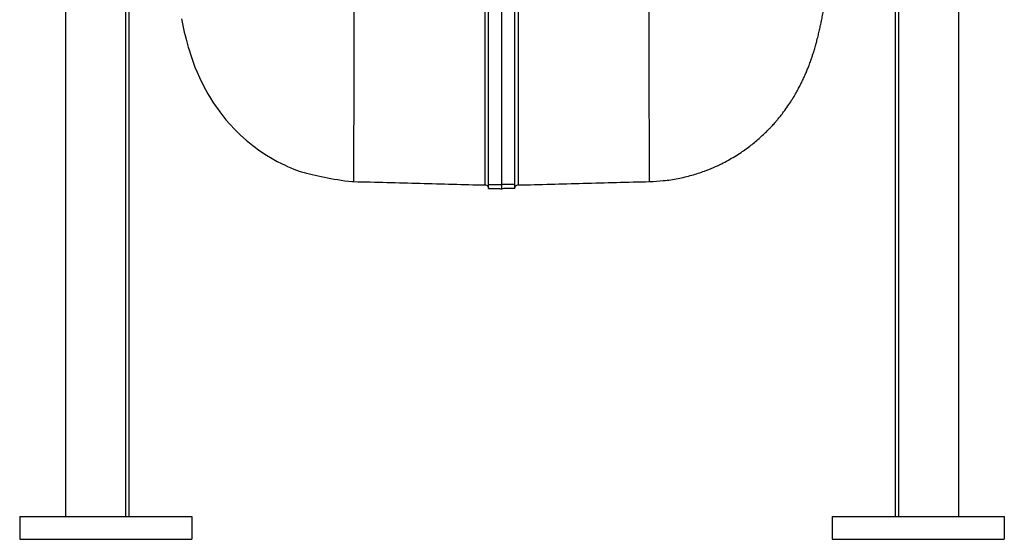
# Model space of a CAD drawing. Header units: millimetres. Extents: x 327 to 3469, y 673 to 2898.
# Tile 7 of 16: x 2611 to 3469, y 673 to 1126. Entities that reach past the tile are written whole.
import ezdxf

# ---------------------------------------------------------------- set-up
doc = ezdxf.new("R2010")
doc.units = ezdxf.units.MM

msp = doc.modelspace()

# ---------------------------------------------------------------- linework, layer by layer
at = {"color": 7, "linetype": 'Continuous', "lineweight": 25}
for p, q in [((2703.08, 1803.48), (2703.08, 693.48)), ((2705.78, 1803.48), (2705.78, 693.48)), ((3373.78, 1803.48), (3373.78, 693.48)), ((3376.48, 1803.48), (3376.48, 693.48)), ((2650.78, 1778.48), (2650.78, 693.48)), ((3428.78, 1778.48), (3428.78, 693.48)), ((3019.28, 982.66), (3019.28, 1450.54)), ((3030.78, 982.46), (3030.78, 1450.47)), ((3042.28, 982.66), (3042.28, 1450.54)), ((3016.36, 982.15), (3016.36, 982.15)), ((3018.78, 980.78), (3018.78, 980.78)), ((3019.28, 982.66), (3030.78, 982.46)), ((3019.28, 979.01), (3019.28, 982.66)), ((3042.28, 982.66), (3030.78, 982.46)), ((3030.78, 978.88), (3030.78, 982.46)), ((3042.28, 979.01), (3042.28, 982.66)), ((3042.78, 980.78), (3042.78, 980.78)), ((3045.2, 982.25), (3045.2, 982.25)), ((2610.78, 693.48), (2760.78, 693.48)), ((2610.78, 693.48), (2610.78, 673.48)), ((2760.78, 693.48), (2760.78, 673.48)), ((3318.78, 693.48), (3468.78, 693.48)), ((3318.78, 693.48), (3318.78, 673.48)), ((3468.78, 693.48), (3468.78, 673.48)), ((2610.78, 673.48), (2760.78, 673.48)), ((3318.78, 673.48), (3468.78, 673.48))]:
    msp.add_line(p, q, dxfattribs=at)
at = {"color": 7, "linetype": 'Continuous', "lineweight": 25, "flags": 128}
msp.add_lwpolyline([(2751.77, 1126.76), (2752.33, 1124.01), (2752.93, 1121.15), (2753.56, 1118.25), (2754.23, 1115.31), (2754.95, 1112.32), (2755.74, 1109.18), (2756.65, 1105.77), (2757.66, 1102.18), (2758.64, 1098.9), (2759.57, 1095.94), (2760.45, 1093.31), (2761.27, 1090.91), (2762.26, 1088.18), (2763.53, 1084.84), (2765.33, 1080.4), (2767.41, 1075.68), (2769.79, 1070.67), (2772.63, 1065.22), (2774.79, 1061.37), (2777.01, 1057.65), (2779.1, 1054.36), (2781.04, 1051.44), (2783.01, 1048.61), (2785.08, 1045.78), (2787.7, 1042.38), (2790.5, 1038.96), (2793.92, 1035.02), (2798.17, 1030.5), (2803.29, 1025.49), (2808.27, 1021.04), (2813.92, 1016.45), (2820.07, 1011.94), (2825.78, 1008.15), (2830.86, 1005.09), (2835.28, 1002.64), (2839.02, 1000.71), (2842.01, 999.27), (2844.23, 998.25), (2845.61, 997.63), (2846.95, 997.05), (2849.53, 995.99), (2851.96, 995.04), (2854.26, 994.23), (2856.41, 993.56), (2858.58, 992.97), (2860.84, 992.4), (2863.2, 991.84), (2865.65, 991.28), (2868.18, 990.72), (2870.8, 990.15), (2873.49, 989.58), (2876.26, 989), (2879.09, 988.43), (2881.98, 987.86), (2884.93, 987.3), (2887.93, 986.77), (2890.98, 986.28), (2894.06, 985.84), (2897.18, 985.48), (2900.31, 985.22), (2901.8, 985.14), (2901.8, 985.14)], dxfattribs=at)
at = {"color": 7, "linetype": 'Continuous', "lineweight": 25}
for centre, start, end in [((3016.28, 979.11), 33.75472, 88.67141), ((3045.28, 979.11), 91.46568, 146.21676)]:
    msp.add_arc(centre, 3, start, end, dxfattribs=at)
at = {"color": 1, "linetype": 'Continuous', "lineweight": 25}
for points, knots in [([(2901.81, 985.13), (2901.82, 985.21), (2901.86, 985.38), (2901.9, 987.1), (2901.94, 989.92), (2901.98, 993.91), (2902.01, 999.07), (2902.04, 1005.32), (2902.06, 1012.64), (2902.08, 1020.98), (2902.09, 1030.42), (2902.11, 1040.95), (2902.12, 1052.53), (2902.13, 1065.17), (2902.13, 1078.84), (2902.14, 1093.74), (2902.14, 1109.93), (2902.15, 1127.42), (2902.15, 1145.94), (2902.15, 1165.44), (2902.16, 1185.87), (2902.17, 1206.78), (2902.18, 1228.06), (2902.2, 1249.63), (2902.22, 1271.89), (2902.25, 1294.82), (2902.29, 1318.38), (2902.34, 1342.56), (2902.39, 1367.34), (2902.46, 1391.82), (2902.53, 1415.91), (2902.62, 1439.53), (2902.71, 1463.51), (2902.8, 1487.83), (2902.89, 1512.42), (2902.99, 1537.24), (2903.04, 1553.96), (2903.07, 1562.31)], [0, 0, 0, 0, 0.028799, 0.059392, 0.089462, 0.119539, 0.149601, 0.179631, 0.208541, 0.237399, 0.266222, 0.295034, 0.323859, 0.352719, 0.381626, 0.410571, 0.44092, 0.471282, 0.501645, 0.532001, 0.562338, 0.592645, 0.621151, 0.649617, 0.678055, 0.706479, 0.734906, 0.763349, 0.791825, 0.820352, 0.846026, 0.871751, 0.897475, 0.923164, 0.948816, 0.974428, 1, 1, 1, 1]), ([(3159.75, 985.12), (3159.73, 985.21), (3159.7, 985.38), (3159.66, 987.1), (3159.62, 989.92), (3159.58, 993.91), (3159.55, 999.07), (3159.52, 1005.32), (3159.5, 1012.64), (3159.48, 1020.98), (3159.47, 1030.42), (3159.45, 1040.95), (3159.44, 1052.53), (3159.43, 1065.17), (3159.43, 1078.84), (3159.42, 1093.74), (3159.42, 1109.93), (3159.41, 1127.42), (3159.41, 1145.94), (3159.41, 1165.44), (3159.4, 1185.87), (3159.39, 1206.78), (3159.38, 1228.06), (3159.36, 1249.63), (3159.34, 1271.89), (3159.31, 1294.82), (3159.27, 1318.38), (3159.22, 1342.56), (3159.17, 1367.34), (3159.1, 1391.82), (3159.03, 1415.91), (3158.94, 1439.53), (3158.85, 1463.51), (3158.76, 1487.83), (3158.66, 1512.42), (3158.57, 1537.24), (3158.52, 1553.96), (3158.49, 1562.31)], [0, 0, 0, 0, 0.028956, 0.059543, 0.089609, 0.119681, 0.149738, 0.179763, 0.208669, 0.237522, 0.26634, 0.295147, 0.323968, 0.352823, 0.381726, 0.410666, 0.44101, 0.471367, 0.501726, 0.532077, 0.562409, 0.592711, 0.621212, 0.649673, 0.678107, 0.706527, 0.734949, 0.763387, 0.791858, 0.820381, 0.846051, 0.871772, 0.897491, 0.923176, 0.948824, 0.974432, 1, 1, 1, 1]), ([(3016.36, 982.15), (3016.36, 982.14), (3016.36, 982.09), (3016.36, 982.38), (3016.36, 983.02), (3016.36, 984.04), (3016.36, 985.43), (3016.36, 987.18), (3016.36, 989.31), (3016.36, 991.8), (3016.36, 994.67), (3016.36, 997.92), (3016.36, 1001.59), (3016.36, 1005.72), (3016.36, 1010.31), (3016.36, 1015.33), (3016.36, 1020.85), (3016.36, 1026.88), (3016.36, 1034.93), (3016.36, 1045.33), (3016.36, 1058.6), (3016.36, 1073.04), (3016.36, 1088.64), (3016.36, 1102.68), (3016.36, 1114.61), (3016.36, 1124.02), (3016.36, 1133.73), (3016.36, 1143.85), (3016.36, 1154.38), (3016.36, 1166.07), (3016.36, 1178.86), (3016.36, 1195.17), (3016.36, 1214.51), (3016.36, 1234.62), (3016.36, 1252.74), (3016.36, 1271.47), (3016.36, 1293.69), (3016.36, 1316.88), (3016.36, 1337.8), (3016.36, 1357.79), (3016.36, 1379.77), (3016.36, 1403.82), (3016.36, 1428.36), (3016.36, 1453.37), (3016.36, 1478.95), (3016.36, 1496.34), (3016.36, 1505.1)], [0, 0, 0, 0, 0.0057042, 0.0236508, 0.0416055, 0.0595559, 0.0775062, 0.0954906, 0.1134749, 0.1314254, 0.149376, 0.1673628, 0.1853496, 0.2040488, 0.2227478, 0.2414921, 0.2602363, 0.2797352, 0.299247, 0.3321609, 0.3650751, 0.3980487, 0.4309622, 0.4639349, 0.4810196, 0.4981043, 0.515223, 0.5323416, 0.55009, 0.5678477, 0.5891822, 0.6105329, 0.642677, 0.6748768, 0.6962443, 0.7176284, 0.7506443, 0.7837212, 0.8062262, 0.8287504, 0.8570518, 0.8854092, 0.9138037, 0.9423729, 0.9709901, 1, 1, 1, 1]), ([(3045.2, 1505.1), (3045.2, 1504.51), (3045.2, 1496.22), (3045.2, 1480.33), (3045.2, 1457.63), (3045.2, 1435.22), (3045.2, 1413.08), (3045.2, 1392.44), (3045.2, 1373.29), (3045.2, 1352.59), (3045.2, 1329.35), (3045.2, 1306.69), (3045.2, 1287.33), (3045.2, 1268.15), (3045.2, 1246.59), (3045.2, 1225.52), (3045.2, 1207.53), (3045.2, 1192.67), (3045.2, 1178.48), (3045.2, 1162.66), (3045.2, 1145.25), (3045.2, 1128.7), (3045.2, 1114.89), (3045.2, 1101.47), (3045.2, 1086.79), (3045.2, 1072.93), (3045.2, 1061.49), (3045.2, 1052.29), (3045.2, 1043.78), (3045.2, 1034.6), (3045.2, 1024.96), (3045.2, 1016.4), (3045.2, 1009.72), (3045.2, 1003.61), (3045.2, 997.51), (3045.2, 992.47), (3045.2, 988.87), (3045.2, 986.39), (3045.2, 984.48), (3045.2, 982.95), (3045.2, 982.09), (3045.2, 982.21), (3045.2, 982.25)], [0, 0, 0, 0, 0.001941, 0.027363, 0.052785, 0.078275, 0.103797, 0.12938, 0.150699, 0.172035, 0.204155, 0.236332, 0.257684, 0.279053, 0.312043, 0.345094, 0.36758, 0.390085, 0.41141, 0.432751, 0.464881, 0.497066, 0.518425, 0.539799, 0.572797, 0.605855, 0.628345, 0.650854, 0.672225, 0.693613, 0.725817, 0.758079, 0.779485, 0.800908, 0.833996, 0.867143, 0.889698, 0.912271, 0.933726, 0.955195, 0.987502, 1, 1, 1, 1])]:
    msp.add_open_spline(points, degree=3, knots=knots, dxfattribs=at)
at = {"color": 7, "linetype": 'Continuous', "lineweight": 25}
for points, knots in [([(3159.75, 985.15), (3163.71, 985.32), (3172.03, 985.68), (3184.34, 987.61), (3196.32, 990.44), (3206.57, 993.77), (3215.11, 997.18), (3222.05, 1000.39), (3228.25, 1003.64), (3233.95, 1006.95), (3239.07, 1010.23), (3243.74, 1013.48), (3247.98, 1016.66), (3252.08, 1019.96), (3256.02, 1023.37), (3259.68, 1026.77), (3262.7, 1029.74), (3265.01, 1032.15), (3266.68, 1033.94), (3268.07, 1035.47), (3269.56, 1037.16), (3271.41, 1039.32), (3273.82, 1042.28), (3276.85, 1046.2), (3280.16, 1050.82), (3283.4, 1055.73), (3286.18, 1060.28), (3288.54, 1064.43), (3290.62, 1068.35), (3292.54, 1072.17), (3294.32, 1075.99), (3295.97, 1079.73), (3297.39, 1083.18), (3298.52, 1086.08), (3299.41, 1088.44), (3300.12, 1090.43), (3300.75, 1092.23), (3301.29, 1093.83), (3301.78, 1095.29), (3302.23, 1096.7), (3302.72, 1098.27), (3303.28, 1100.1), (3303.89, 1102.14), (3304.48, 1104.21), (3305.02, 1106.19), (3305.79, 1109.05), (3306.72, 1112.74), (3307.74, 1117.12), (3308.65, 1121.24), (3309.53, 1125.5), (3310.41, 1130.03), (3311.29, 1134.91), (3312.01, 1139.1), (3312.4, 1141.57), (3312.53, 1142.41)], [0, 0, 0, 0, 0.036407, 0.076411, 0.114297, 0.149497, 0.175382, 0.198997, 0.220166, 0.24025, 0.260289, 0.276937, 0.293526, 0.310042, 0.326475, 0.342791, 0.357468, 0.366788, 0.374644, 0.381027, 0.386782, 0.396935, 0.410132, 0.426395, 0.448698, 0.469704, 0.489036, 0.506721, 0.523293, 0.541183, 0.560757, 0.580033, 0.597763, 0.613983, 0.626177, 0.63736, 0.647533, 0.656704, 0.66488, 0.673377, 0.682878, 0.695015, 0.708916, 0.72258, 0.735934, 0.748965, 0.78198, 0.813077, 0.843856, 0.872775, 0.907464, 0.945804, 0.981594, 1, 1, 1, 1]), ([(2901.8, 985.22), (2901.8, 985.15), (2901.8, 985.06), (2901.81, 985.11), (2901.81, 985.13)], [0, 0, 0, 0, 0.765141, 1, 1, 1, 1]), ([(2901.81, 985.09), (2921.1, 984.59), (2959.29, 983.6), (2997.47, 982.6), (3016.36, 982.11)], [0, 0, 0, 0, 0.5052986, 1, 1, 1, 1]), ([(3018.78, 980.78), (3018.84, 980.69), (3018.9, 980.6), (3019.01, 980.37), (3019.07, 980.25), (3019.16, 979.97), (3019.21, 979.82), (3019.26, 979.49), (3019.28, 979.31), (3019.28, 979.13)], [0, 0, 0, 0, 0.25, 0.25, 0.5, 0.5, 0.75, 0.75, 1, 1, 1, 1]), ([(3019.28, 979.01), (3019.83, 979), (3020.52, 979), (3021.73, 978.99), (3022.16, 978.99), (3023.08, 978.98), (3023.56, 978.98), (3024.56, 978.97), (3025.08, 978.96), (3026.17, 978.95), (3026.73, 978.95), (3027.85, 978.93), (3028.43, 978.92), (3029.59, 978.9), (3030.19, 978.9), (3030.78, 978.88)], [0, 0, 0, 0, 0.25, 0.25, 0.375, 0.375, 0.5, 0.5, 0.625, 0.625, 0.75, 0.75, 0.875, 0.875, 1, 1, 1, 1]), ([(3042.28, 979.01), (3041.73, 979), (3041.04, 979), (3039.83, 978.99), (3039.4, 978.99), (3038.48, 978.98), (3038, 978.98), (3037, 978.97), (3036.48, 978.96), (3035.39, 978.95), (3034.83, 978.95), (3033.71, 978.93), (3033.13, 978.92), (3031.97, 978.9), (3031.37, 978.9), (3030.78, 978.88)], [0, 0, 0, 0, 0.25, 0.25, 0.375, 0.375, 0.5, 0.5, 0.625, 0.625, 0.75, 0.75, 0.875, 0.875, 1, 1, 1, 1]), ([(3042.28, 979.13), (3042.28, 979.31), (3042.3, 979.48), (3042.35, 979.82), (3042.4, 979.97), (3042.54, 980.39), (3042.66, 980.61), (3042.78, 980.78)], [0, 0, 0, 0, 0.25, 0.25, 0.5, 0.5, 1, 1, 1, 1]), ([(3045.21, 982.11), (3064.09, 982.6), (3102.27, 983.61), (3140.46, 984.59), (3159.75, 985.09)], [0, 0, 0, 0, 0.494671, 1, 1, 1, 1])]:
    msp.add_open_spline(points, degree=3, knots=knots, dxfattribs=at)

doc.saveas('drawing.dxf')
